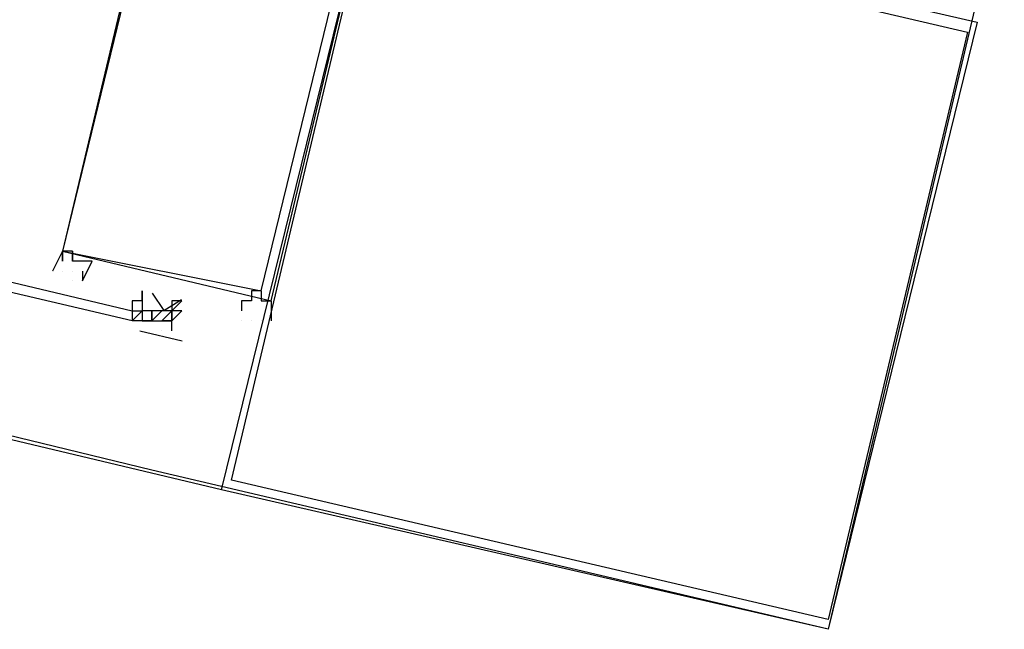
# Model space of a CAD drawing. Header units: feet. Extents: x -79 to 198, y -22 to 181.
# Tile 62 of 256: x 101.209 to 102.53, y 20.751 to 21.568. Entities that reach past the tile are written whole.
import ezdxf

# ---------------------------------------------------------------- set-up
doc = ezdxf.new("R2010")
doc.units = ezdxf.units.FT
doc.layers.add('A-LINEA', color=7, linetype='CONTINUOUS')

msp = doc.modelspace()

# ---------------------------------------------------------------- linework, layer by layer
at = {"layer": 'A-LINEA'}
for p, q in [((101.48, 20.9378), (93.36, 22.8711)), ((101.28, 21.2311), (101.28, 21.2311)), ((101.28, 21.2178), (101.28, 21.2178)), ((101.3733, 21.2044), (101.3733, 21.2044)), ((101.3733, 21.2044), (101.3733, 21.2044)), ((101.3733, 21.2044), (101.3733, 21.2044)), ((101.3733, 21.1911), (101.3733, 21.2044)), ((101.3733, 21.1911), (101.3733, 21.2044)), ((101.36, 21.1911), (101.36, 21.1911)), ((101.3733, 21.1911), (101.3733, 21.1911)), ((101.3733, 21.1911), (101.3733, 21.1911)), ((101.3733, 21.1911), (101.3733, 21.1911)), ((101.3733, 21.1911), (101.3733, 21.1911)), ((101.3733, 21.1911), (101.3733, 21.1911)), ((101.3733, 21.1911), (101.3733, 21.1911)), ((101.3733, 21.1911), (101.3733, 21.1911)), ((101.3733, 21.1911), (101.3733, 21.1911)), ((101.3733, 21.1911), (101.3733, 21.1911)), ((101.3733, 21.1911), (101.3733, 21.1911)), ((101.3733, 21.1911), (101.3733, 21.1778)), ((101.3733, 21.1911), (101.3733, 21.1911)), ((101.3733, 21.1911), (101.3733, 21.1778)), ((101.3733, 21.1911), (101.3733, 21.1911)), ((101.3733, 21.1911), (101.3733, 21.1911)), ((101.3733, 21.1911), (101.3733, 21.1911)), ((101.3733, 21.1911), (101.3733, 21.1778)), ((101.3733, 21.1911), (101.3733, 21.1911)), ((101.3733, 21.1911), (101.3733, 21.1911)), ((101.3733, 21.1911), (101.3733, 21.1778)), ((101.3733, 21.1911), (101.3733, 21.1911)), ((101.3733, 21.1911), (101.3733, 21.1911)), ((101.3733, 21.1911), (101.3733, 21.1911)), ((101.4133, 21.1911), (101.4133, 21.1778)), ((101.4133, 21.1911), (101.4133, 21.1778)), ((101.4133, 21.1911), (101.4133, 21.1911)), ((101.4133, 21.1911), (101.4133, 21.1911)), ((101.4133, 21.1911), (101.4133, 21.1911)), ((101.4133, 21.1911), (101.4133, 21.1911)), ((101.4267, 21.1911), (101.4267, 21.1911)), ((101.4267, 21.1911), (101.4267, 21.1911)), ((101.4267, 21.1911), (101.4267, 21.1911)), ((101.4267, 21.1911), (101.4267, 21.1911)), ((101.4267, 21.1911), (101.4267, 21.1911)), ((101.4267, 21.1911), (101.4267, 21.1911)), ((101.5333, 21.1911), (101.5333, 21.1911)), ((101.36, 21.1778), (101.36, 21.1778)), ((101.36, 21.1778), (101.36, 21.1778)), ((101.36, 21.1778), (101.36, 21.1778)), ((101.36, 21.1778), (101.36, 21.1644)), ((101.36, 21.1778), (101.36, 21.1778)), ((101.36, 21.1778), (101.3733, 21.1778)), ((101.36, 21.1778), (101.3733, 21.1778)), ((101.3733, 21.1778), (101.3733, 21.1778)), ((101.3867, 21.1778), (101.3733, 21.1778)), ((101.3733, 21.1778), (101.3733, 21.1644)), ((101.3733, 21.1778), (101.3733, 21.1778)), ((101.3733, 21.1778), (101.3733, 21.1778)), ((101.3733, 21.1778), (101.3733, 21.1778)), ((101.3733, 21.1778), (101.3733, 21.1778)), ((101.3733, 21.1778), (101.3733, 21.1778)), ((101.3733, 21.1778), (101.3733, 21.1778)), ((101.3867, 21.1778), (101.3733, 21.1778)), ((101.3733, 21.1778), (101.3733, 21.1778)), ((101.3733, 21.1778), (101.3733, 21.1778)), ((101.3733, 21.1778), (101.3733, 21.1778)), ((101.3733, 21.1778), (101.3733, 21.1778)), ((101.3733, 21.1778), (101.3733, 21.1778)), ((101.3733, 21.1778), (101.3733, 21.1778)), ((101.3733, 21.1778), (101.3733, 21.1778)), ((101.3733, 21.1778), (101.3733, 21.1778)), ((101.3733, 21.1778), (101.3733, 21.1778)), ((101.3733, 21.1778), (101.3733, 21.1778)), ((101.3733, 21.1778), (101.3733, 21.1778)), ((101.3733, 21.1778), (101.3733, 21.1778)), ((101.3733, 21.1778), (101.3733, 21.1778)), ((101.3733, 21.1778), (101.3733, 21.1778)), ((101.3867, 21.1778), (101.3867, 21.1778)), ((101.3867, 21.1778), (101.3867, 21.1778)), ((101.3867, 21.1778), (101.3867, 21.1778)), ((101.3867, 21.1778), (101.3867, 21.1778)), ((101.3867, 21.1778), (101.3867, 21.1778)), ((101.3867, 21.1778), (101.3867, 21.1778)), ((101.3867, 21.1778), (101.3867, 21.1778)), ((101.3867, 21.1778), (101.3867, 21.1778)), ((101.4, 21.1778), (101.3867, 21.1644)), ((101.3867, 21.1778), (101.3867, 21.1778)), ((101.3867, 21.1778), (101.3867, 21.1778)), ((101.3867, 21.1778), (101.3867, 21.1778)), ((101.3867, 21.1644), (101.3867, 21.1778)), ((101.3867, 21.1778), (101.3867, 21.1778)), ((101.3867, 21.1778), (101.3867, 21.1778)), ((101.3867, 21.1778), (101.3867, 21.1778)), ((101.3867, 21.1778), (101.3867, 21.1778)), ((101.3867, 21.1778), (101.3867, 21.1778)), ((101.3867, 21.1778), (101.3867, 21.1644)), ((101.3867, 21.1778), (101.3867, 21.1778)), ((101.3867, 21.1778), (101.3867, 21.1778)), ((101.3867, 21.1778), (101.3867, 21.1778)), ((101.3867, 21.1778), (101.3867, 21.1778)), ((101.3867, 21.1778), (101.3867, 21.1778)), ((101.3867, 21.1778), (101.3867, 21.1778)), ((101.3867, 21.1778), (101.3867, 21.1778)), ((101.3867, 21.1778), (101.3867, 21.1778)), ((101.3867, 21.1778), (101.3867, 21.1778)), ((101.3867, 21.1778), (101.3867, 21.1778)), ((101.4, 21.1778), (101.4, 21.1778)), ((101.4133, 21.1778), (101.4, 21.1644)), ((101.4, 21.1778), (101.4, 21.1778)), ((101.4, 21.1778), (101.4, 21.1778)), ((101.4133, 21.1778), (101.4, 21.1778)), ((101.4, 21.1778), (101.4, 21.1778)), ((101.4, 21.1778), (101.4, 21.1778)), ((101.4, 21.1778), (101.4, 21.1778)), ((101.4, 21.1778), (101.4, 21.1778)), ((101.4, 21.1778), (101.4, 21.1778)), ((101.4, 21.1778), (101.4, 21.1778)), ((101.4, 21.1778), (101.4, 21.1778)), ((101.4, 21.1778), (101.4, 21.1778)), ((101.4133, 21.1778), (101.4133, 21.1778)), ((101.4133, 21.1778), (101.4133, 21.1778)), ((101.4133, 21.1778), (101.4133, 21.1778)), ((101.4133, 21.1778), (101.4133, 21.1778)), ((101.4133, 21.1778), (101.4133, 21.1778)), ((101.4133, 21.1778), (101.4133, 21.1644)), ((101.4133, 21.1778), (101.4133, 21.1778)), ((101.4133, 21.1778), (101.4133, 21.1778)), ((101.4133, 21.1778), (101.4133, 21.1778)), ((101.4133, 21.1778), (101.4133, 21.1778)), ((101.4133, 21.1778), (101.4133, 21.1778)), ((101.4133, 21.1778), (101.4133, 21.1778)), ((101.4133, 21.1778), (101.4133, 21.1778)), ((101.4133, 21.1778), (101.4133, 21.1778)), ((101.4133, 21.1778), (101.4133, 21.1778)), ((101.4133, 21.1778), (101.4133, 21.1778)), ((101.4133, 21.1778), (101.4133, 21.1778)), ((101.4133, 21.1778), (101.4133, 21.1778)), ((101.4133, 21.1778), (101.4133, 21.1778)), ((101.4133, 21.1778), (101.4133, 21.1778)), ((101.4133, 21.1778), (101.4133, 21.1778)), ((101.4133, 21.1778), (101.4133, 21.1778)), ((101.4133, 21.1778), (101.4133, 21.1778)), ((101.36, 21.1644), (101.36, 21.1644)), ((101.36, 21.1644), (101.36, 21.1644)), ((101.36, 21.1644), (101.36, 21.1644)), ((101.3733, 21.1644), (101.36, 21.1644)), ((101.3733, 21.1644), (101.3733, 21.1644)), ((101.3733, 21.1644), (101.3733, 21.1644)), ((101.3733, 21.1644), (101.3733, 21.1644)), ((101.3733, 21.1644), (101.3733, 21.1644)), ((101.3733, 21.1644), (101.3733, 21.1644)), ((101.3733, 21.1644), (101.3733, 21.1644)), ((101.3733, 21.1644), (101.3733, 21.1644)), ((101.3733, 21.1644), (101.3733, 21.1644)), ((101.3733, 21.1644), (101.3733, 21.1644)), ((101.3733, 21.1644), (101.3733, 21.1644)), ((101.3733, 21.1644), (101.3733, 21.1644)), ((101.3733, 21.1644), (101.3733, 21.1644)), ((101.3733, 21.1644), (101.3733, 21.1644)), ((101.3733, 21.1644), (101.3733, 21.1644)), ((101.3867, 21.1644), (101.3733, 21.1644)), ((101.3733, 21.1644), (101.3733, 21.1644)), ((101.3733, 21.1644), (101.3733, 21.1644)), ((101.3733, 21.1644), (101.3867, 21.1644)), ((101.3733, 21.1644), (101.3733, 21.1644)), ((101.3733, 21.1644), (101.3733, 21.1644)), ((101.3733, 21.1644), (101.3733, 21.1644)), ((101.3733, 21.1644), (101.3733, 21.1644)), ((101.3867, 21.1644), (101.3733, 21.1644)), ((101.3733, 21.1644), (101.3733, 21.1644)), ((101.3733, 21.1644), (101.3733, 21.1644)), ((101.3867, 21.1644), (101.3867, 21.1644)), ((101.3867, 21.1644), (101.3867, 21.1644)), ((101.3867, 21.1644), (101.3867, 21.1644)), ((101.3867, 21.1644), (101.3867, 21.1644)), ((101.3867, 21.1644), (101.3867, 21.1644)), ((101.3867, 21.1644), (101.3867, 21.1644)), ((101.3867, 21.1644), (101.3867, 21.1644)), ((101.3867, 21.1644), (101.3867, 21.1644)), ((101.3867, 21.1644), (101.3867, 21.1644)), ((101.3867, 21.1644), (101.3867, 21.1644)), ((101.3867, 21.1644), (101.3867, 21.1644)), ((101.3867, 21.1644), (101.3867, 21.1644)), ((101.3867, 21.1644), (101.3867, 21.1644)), ((101.3867, 21.1644), (101.3867, 21.1644)), ((101.3867, 21.1644), (101.4, 21.1644)), ((101.3867, 21.1644), (101.4, 21.1644)), ((101.3867, 21.1644), (101.3867, 21.1644)), ((101.3867, 21.1644), (101.3867, 21.1644)), ((101.3867, 21.1644), (101.3867, 21.1644)), ((101.3867, 21.1644), (101.3867, 21.1644)), ((101.3867, 21.1644), (101.3867, 21.1644)), ((101.3867, 21.1644), (101.3867, 21.1644)), ((101.3867, 21.1644), (101.3867, 21.1644)), ((101.4, 21.1644), (101.4, 21.1644)), ((101.4, 21.1644), (101.4, 21.1644)), ((101.4, 21.1644), (101.4, 21.1644)), ((101.4, 21.1644), (101.4, 21.1644)), ((101.4, 21.1644), (101.4, 21.1644)), ((101.4, 21.1644), (101.4, 21.1644)), ((101.4, 21.1644), (101.4, 21.1644)), ((101.4, 21.1644), (101.4, 21.1644)), ((101.4, 21.1644), (101.4, 21.1644)), ((101.4, 21.1644), (101.4, 21.1644)), ((101.4, 21.1644), (101.4, 21.1644)), ((101.4, 21.1644), (101.4, 21.1644)), ((101.4, 21.1644), (101.4, 21.1644)), ((101.4, 21.1644), (101.4, 21.1644)), ((101.4133, 21.1644), (101.4, 21.1644)), ((101.4, 21.1644), (101.4, 21.1644)), ((101.4, 21.1644), (101.4, 21.1644)), ((101.4, 21.1644), (101.4, 21.1644)), ((101.4, 21.1644), (101.4, 21.1644)), ((101.4, 21.1644), (101.4, 21.1644)), ((101.4, 21.1644), (101.4, 21.1644)), ((101.4, 21.1644), (101.4, 21.1644)), ((101.4, 21.1644), (101.4, 21.1644)), ((101.4, 21.1644), (101.4, 21.1644)), ((101.4, 21.1644), (101.4, 21.1644)), ((101.4, 21.1644), (101.4, 21.1644)), ((101.4, 21.1644), (101.4, 21.1644)), ((101.4, 21.1644), (101.4, 21.1644)), ((101.4, 21.1644), (101.4, 21.1644)), ((101.4, 21.1644), (101.4, 21.1644)), ((101.4, 21.1644), (101.4, 21.1644)), ((101.4, 21.1644), (101.4, 21.1644)), ((101.4, 21.1644), (101.4, 21.1644)), ((101.4, 21.1644), (101.4, 21.1644)), ((101.4, 21.1644), (101.4, 21.1644)), ((101.4, 21.1644), (101.4, 21.1644)), ((101.4, 21.1644), (101.4, 21.1644)), ((101.4, 21.1644), (101.4, 21.1644)), ((101.4, 21.1644), (101.4, 21.1644)), ((101.4, 21.1644), (101.4, 21.1644)), ((101.4133, 21.1644), (101.4133, 21.1644)), ((101.4133, 21.1644), (101.4133, 21.1644)), ((101.4133, 21.1644), (101.4133, 21.1644)), ((101.4133, 21.1644), (101.4133, 21.1644)), ((101.4133, 21.1644), (101.4133, 21.1644)), ((101.4133, 21.1644), (101.4133, 21.1644)), ((101.4133, 21.1644), (101.4133, 21.1644)), ((101.4133, 21.1644), (101.4133, 21.1644)), ((101.4133, 21.1511), (101.4133, 21.1644)), ((101.4133, 21.1644), (101.4133, 21.1644)), ((101.4133, 21.1644), (101.4133, 21.1644)), ((101.4133, 21.1644), (101.4133, 21.1644)), ((101.4133, 21.1644), (101.4133, 21.1644)), ((101.4133, 21.1644), (101.4133, 21.1644)), ((101.4133, 21.1644), (101.4133, 21.1644)), ((101.5067, 21.1644), (101.5067, 21.1644)), ((101.427, 21.1373), (101.3706, 21.1506)), ((101.4, 21.1511), (101.4, 21.1511)), ((101.4, 21.1511), (101.4, 21.1511)), ((101.4, 21.1511), (101.4, 21.1511)), ((101.4133, 21.1511), (101.4133, 21.1511)), ((101.4133, 21.1511), (101.4133, 21.1511)), ((101.4133, 21.1511), (101.4133, 21.1511)), ((101.4133, 21.1511), (101.4133, 21.1511)), ((101.4133, 21.1511), (101.4133, 21.1511)), ((101.4133, 21.1511), (101.4133, 21.1511)), ((101.4133, 21.1511), (101.4133, 21.1511)), ((101.4133, 21.1511), (101.4133, 21.1511)), ((101.4133, 21.1511), (101.4133, 21.1511))]:
    msp.add_line(p, q, dxfattribs=at)
for points in [[(104.0133, 27.9911), (103.44, 25.5911), (102.8667, 23.1778), (102.2933, 20.7511), (101.84, 20.8578), (101.3867, 20.9644), (100.9467, 21.0711), (100.52, 21.1778), (100.1067, 21.2711), (99.6933, 21.3644), (99.3067, 21.4578), (98.92, 21.5511)], [(101.36, 21.1644), (101.36, 21.1644), (97.4933, 22.0711), (97.4933, 22.0844), (97.4933, 22.0978), (101.36, 21.1778), (101.36, 21.1644)], [(101.68, 21.7511), (101.4, 21.8178), (101.2667, 21.2578), (101.5467, 21.1911), (101.68, 21.7511)], [(101.6667, 21.7511), (101.4, 21.8044), (101.2667, 21.2578), (101.5333, 21.2044), (101.6667, 21.7511)], [(101.68, 21.7511), (102.4933, 21.5644), (102.2933, 20.7511), (101.48, 20.9378), (101.68, 21.7511)], [(101.68, 21.7378), (102.48, 21.5511), (102.2933, 20.7644), (101.4933, 20.9511), (101.68, 21.7378)], [(101.2933, 21.2178), (101.3067, 21.2444), (101.3067, 21.2444), (101.28, 21.2444), (101.28, 21.2444), (101.28, 21.2578), (101.28, 21.2578), (101.28, 21.2578), (101.28, 21.2578), (101.28, 21.2578), (101.2667, 21.2578), (101.2667, 21.2578), (101.2667, 21.2578), (101.2667, 21.2444), (101.2667, 21.2444), (101.2667, 21.2578), (101.2667, 21.2578), (101.2533, 21.2311), (101.2533, 21.2311), (101.2533, 21.2311)], [(101.2667, 21.2311), (101.2667, 21.2311), (101.2667, 21.2311)], [(101.2933, 21.2311), (101.2933, 21.2311), (101.2933, 21.2178)], [(101.3733, 21.2044), (101.3733, 21.1911), (101.36, 21.1911), (101.36, 21.1778), (101.3733, 21.1778), (101.36, 21.1644)], [(101.5333, 21.2044), (101.52, 21.2044), (101.52, 21.1911), (101.52, 21.1911), (101.52, 21.1911), (101.52, 21.1911), (101.5067, 21.1911), (101.5067, 21.1911), (101.5067, 21.1778), (101.5067, 21.1778), (101.5067, 21.1778)], [(101.5333, 21.2044), (101.5333, 21.1911), (101.5333, 21.1911), (101.5333, 21.1911), (101.5333, 21.1911), (101.5333, 21.1911), (101.5467, 21.1911), (101.5467, 21.1911), (101.5467, 21.1644), (101.5467, 21.1644)], [(101.387, 21.2012), (101.4026, 21.1782), (101.4261, 21.1931)], [(101.4133, 21.1511), (101.4133, 21.1644), (101.4267, 21.1778), (101.4133, 21.1778), (101.4267, 21.1911), (101.4133, 21.1911)], [(101.3733, 21.1778), (101.3733, 21.1778), (101.3733, 21.1644)], [(101.4, 21.1778), (101.3867, 21.1778), (101.3867, 21.1644)], [(101.4, 21.1644), (101.4133, 21.1644), (101.4133, 21.1778), (101.4133, 21.1644)], [(101.4133, 21.1644), (101.4133, 21.1778), (101.4133, 21.1644)], [(101.4133, 21.1511), (101.4133, 21.1511), (101.4133, 21.1644)], [(101.52, 21.1644), (101.52, 21.1644), (101.52, 21.1644)], [(101.5333, 21.1644), (101.5333, 21.1644), (101.5333, 21.1644)]]:
    msp.add_lwpolyline(points, dxfattribs=at)
for points in [[(101.28, 21.2444), (101.28, 21.2444), (101.28, 21.2578), (101.28, 21.2578)], [(101.5333, 21.1911), (101.5333, 21.1911), (101.5333, 21.1911), (101.5333, 21.1911)]]:
    msp.add_lwpolyline(points, close=True, dxfattribs=at)

doc.saveas('drawing.dxf')
